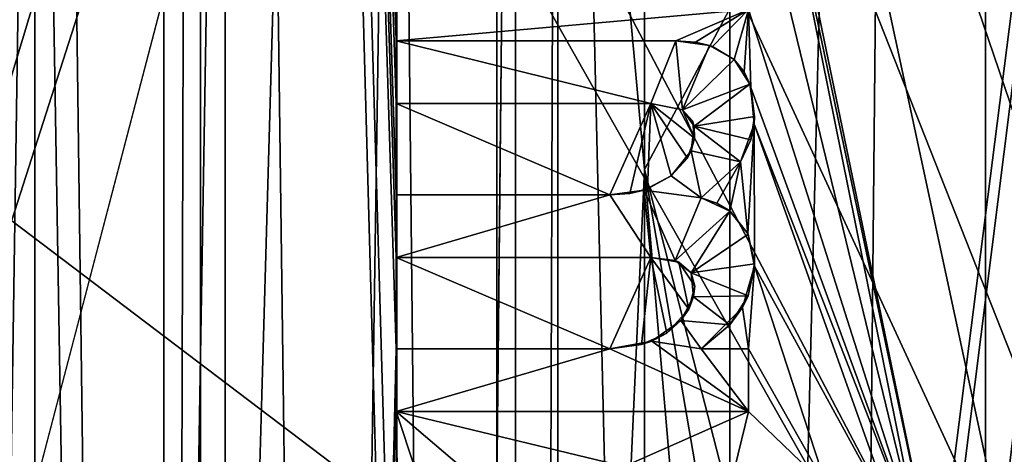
# Model space of a CAD drawing. Extents: x -3 to 104, y -79 to 161.
# Tile 141 of 203: x 73.63 to 77.66, y 62.66 to 64.44. Entities that reach past the tile are written whole.
import ezdxf

# ---------------------------------------------------------------- set-up
doc = ezdxf.new("R2010")
doc.units = 0
doc.header["$MEASUREMENT"] = 0

msp = doc.modelspace()

# ---------------------------------------------------------------- linework, layer by layer
for points in [[(76.540001, 130, -10.3), (72.830002, 0, -10.3), (72.830002, 130, -10.3)], [(76.540001, 0, -10.3), (72.830002, 0, -10.3), (76.540001, 130, -10.3)], [(76.540001, 0, -71.599998), (76.540001, 130, -71.599998), (77.739998, 130, -71.599998)], [(77.739998, 0, -71.599998), (76.540001, 0, -71.599998), (77.739998, 130, -71.599998)], [(76.540001, 130, -71.599998), (76.540001, 0, -10.3), (76.540001, 130, -10.3)], [(76.540001, 0, -71.599998), (76.540001, 0, -10.3), (76.540001, 130, -71.599998)], [(100.300003, 129.649994, 17.299999), (100.300003, -43.349998, 17.299999), (75.836403, 70.811302, 17.299999)], [(39.528702, 112.523003), (39.528702, 23.4326), (96.9217, 124.593002)], [(39.528702, 23.4326), (96.9217, 5.4074), (96.9217, 124.593002)], [(5.1713, 6.7213, -72.699997), (95.428703, 123.278999, -72.699997), (5.1713, 123.278999, -72.699997)], [(5.1713, 6.7213, -72.699997), (95.428703, 6.7213, -72.699997), (95.428703, 123.278999, -72.699997)], [(81.800003, 96.800003, -74.699997), (77.3908, 62.107101, -74.699997), (76.626404, 65.812401, -74.699997)], [(81.800003, 96.800003, -74.699997), (77.401497, 61.830502, -74.699997), (77.3908, 62.107101, -74.699997)], [(81.800003, 96.800003, -74.699997), (77.407501, 60.316101, -74.699997), (77.401497, 61.830502, -74.699997)], [(81.800003, 96.800003, -74.699997), (81.800003, 33.200001, -74.699997), (77.407501, 60.316101, -74.699997)], [(77.586403, -4.1887, 55.700001), (77.586403, 92.311302, 55.700001), (75.836403, 70.811302, 55.700001)], [(77.586403, 92.311302, 54.099998), (77.586403, -4.1887, 54.099998), (75.836403, 20.8113, 54.099998)], [(77.586403, 92.311302, 54.099998), (75.836403, 20.8113, 54.099998), (75.836403, 70.811302, 54.099998)], [(77.586403, 92.311302, 54.099998), (77.586403, -4.1887, 55.700001), (77.586403, -4.1887, 54.099998)], [(77.586403, 92.311302, 55.700001), (77.586403, -4.1887, 55.700001), (77.586403, 92.311302, 54.099998)], [(74.224998, 88.631401, -74.699997), (74.224998, 37.368599, -74.699997), (73.5625, 87.685204, -74.699997)], [(74.375, 88.631401, -74.5), (74.375, 37.368599, -74.5), (74.224998, 37.368599, -74.5)], [(74.375, 88.631401, -74.5), (74.224998, 37.368599, -74.5), (74.224998, 88.631401, -74.5)], [(74.224998, 88.631401, -74.5), (74.224998, 37.368599, -74.5), (74.224998, 88.631401, -74.699997)], [(74.224998, 88.631401, -74.699997), (74.224998, 37.368599, -74.5), (74.224998, 37.368599, -74.699997)], [(74.375, 37.368599, -74.699997), (74.375, 88.631401, -74.699997), (75.037498, 38.3148, -74.699997)], [(75.037498, 38.3148, -74.699997), (74.375, 88.631401, -74.699997), (75.155701, 60.275398, -74.699997)], [(75.155701, 60.275398, -74.699997), (74.375, 88.631401, -74.699997), (75.147301, 61.9361, -74.699997)], [(75.147301, 61.9361, -74.699997), (74.375, 88.631401, -74.699997), (75.175003, 63.094398, -74.699997)], [(75.175003, 63.094398, -74.699997), (74.375, 88.631401, -74.699997), (75.175003, 63.4678, -74.699997)], [(75.175003, 63.4678, -74.699997), (74.375, 88.631401, -74.699997), (75.175003, 63.724701, -74.699997)], [(75.175003, 63.724701, -74.699997), (74.375, 88.631401, -74.699997), (75.175003, 64.098099, -74.699997)], [(75.175003, 64.098099, -74.699997), (74.375, 88.631401, -74.699997), (75.175003, 64.355698, -74.699997)], [(75.175003, 64.355698, -74.699997), (74.375, 88.631401, -74.699997), (75.175003, 64.4842, -74.699997)], [(74.375, 37.368599, -74.5), (74.375, 88.631401, -74.5), (74.375, 88.631401, -74.699997)], [(74.375, 37.368599, -74.5), (74.375, 88.631401, -74.699997), (74.375, 37.368599, -74.699997)], [(73.5625, 87.685204, -74.699997), (74.224998, 37.368599, -74.699997), (73.5625, 38.3148, -74.699997)], [(80.207298, 56.689499, 18.9), (80.207298, 83.608299, 18.9), (75.836403, 70.811302, 18.9)], [(76.191704, 63.829102, 70.591202), (76.191299, 77.116302, 69.744301), (75.586403, 70.454903, 69.889999)], [(76.191704, 63.829102, 70.591202), (79.617104, 70.296402, 70.1278), (76.191299, 77.116302, 69.744301)], [(72.3722, 64.551697, 68.629601), (79.0149, 71.511299, 68.016403), (79.013496, 59.511299, 68.594498)], [(80.207298, 56.689499, 18.9), (75.836403, 70.811302, 18.9), (75.663101, 70.052002, 18.9)], [(75.836403, 70.811302, 17.299999), (75.663101, 21.570601, 17.299999), (75.663101, 70.052002, 17.299999)], [(75.836403, 70.811302, 17.299999), (75.836403, 20.8113, 17.299999), (75.663101, 21.570601, 17.299999)], [(75.663101, 21.570601, 55.700001), (75.836403, 70.811302, 55.700001), (75.663101, 70.052002, 55.700001)], [(75.836403, 20.8113, 55.700001), (75.836403, 70.811302, 55.700001), (75.663101, 21.570601, 55.700001)], [(75.836403, 70.811302, 54.099998), (75.663101, 21.570601, 54.099998), (75.663101, 70.052002, 54.099998)], [(75.836403, 70.811302, 54.099998), (75.836403, 20.8113, 54.099998), (75.663101, 21.570601, 54.099998)], [(75.836403, 70.811302, 17.299999), (100.300003, -43.349998, 17.299999), (75.836403, 20.8113, 17.299999)], [(77.586403, -4.1887, 55.700001), (75.836403, 70.811302, 55.700001), (75.836403, 20.8113, 55.700001)], [(75.586502, 50.517799, 70.524696), (76.191704, 63.829102, 70.591202), (75.586403, 70.454903, 69.889999)], [(75.586502, 50.517799, 70.524696), (75.586403, 70.454903, 69.889999), (75.586502, 69.933899, 69.892502)], [(79.614098, 50.518299, 70.753799), (79.617104, 70.296402, 70.1278), (76.191704, 63.829102, 70.591202)], [(70.586403, 54.2113, 55.700001), (75.663101, 70.052002, 55.700001), (75.177597, 69.4431, 55.700001)], [(70.586403, 50.611301, 55.700001), (75.663101, 70.052002, 55.700001), (70.586403, 54.2113, 55.700001)], [(75.663101, 21.570601, 55.700001), (75.663101, 70.052002, 55.700001), (70.586403, 50.611301, 55.700001)], [(80.207298, 56.689499, 18.9), (75.663101, 70.052002, 18.9), (75.177597, 69.4431, 18.9)], [(75.663101, 70.052002, 17.299999), (75.177597, 22.179501, 17.299999), (75.177597, 69.4431, 17.299999)], [(75.663101, 70.052002, 17.299999), (75.663101, 21.570601, 17.299999), (75.177597, 22.179501, 17.299999)], [(75.663101, 70.052002, 54.099998), (75.663101, 21.570601, 54.099998), (75.177597, 69.4431, 54.099998)], [(75.586502, 69.933899, 69.892502), (72.366302, 64.588303, 70.2817), (75.586197, 49.204601, 70.517899)], [(75.586502, 69.933899, 69.892502), (75.586197, 49.204601, 70.517899), (75.586502, 50.517799, 70.524696)], [(80.207298, 56.689499, 18.9), (72.9953, 69.4431, 18.9), (39.238899, 29.196899, 18.9)], [(70.586403, 63.311298, 55.700001), (75.177597, 69.4431, 55.700001), (74.475899, 69.105202, 55.700001)], [(70.586403, 54.2113, 55.700001), (75.177597, 69.4431, 55.700001), (70.586403, 63.311298, 55.700001)], [(80.207298, 56.689499, 18.9), (73.696999, 69.105202, 18.9), (72.9953, 69.4431, 18.9)], [(73.696999, 69.105202, 17.299999), (72.9953, 22.179501, 17.299999), (72.9953, 69.4431, 17.299999)], [(73.696999, 69.105202, 54.099998), (72.9953, 22.179501, 54.099998), (72.9953, 69.4431, 54.099998)], [(80.207298, 56.689499, 18.9), (75.177597, 69.4431, 18.9), (74.475899, 69.105202, 18.9)], [(75.177597, 69.4431, 17.299999), (74.475899, 22.517401, 17.299999), (74.475899, 69.105202, 17.299999)], [(75.177597, 69.4431, 17.299999), (75.177597, 22.179501, 17.299999), (74.475899, 22.517401, 17.299999)], [(75.177597, 69.4431, 54.099998), (74.475899, 22.517401, 54.099998), (74.475899, 69.105202, 54.099998)], [(75.177597, 22.179501, 54.099998), (74.475899, 22.517401, 54.099998), (75.177597, 69.4431, 54.099998)], [(75.177597, 69.4431, 54.099998), (75.663101, 21.570601, 54.099998), (75.177597, 22.179501, 54.099998)], [(70.586403, 63.311298, 55.700001), (74.475899, 69.105202, 55.700001), (70.586403, 66.911301, 55.700001)], [(73.696999, 69.105202, 17.299999), (73.696999, 22.517401, 17.299999), (72.9953, 22.179501, 17.299999)], [(73.696999, 22.517401, 54.099998), (72.9953, 22.179501, 54.099998), (73.696999, 69.105202, 54.099998)], [(80.207298, 56.689499, 18.9), (74.475899, 69.105202, 18.9), (73.696999, 69.105202, 18.9)], [(73.696999, 69.105202, 17.299999), (74.475899, 22.517401, 17.299999), (73.696999, 22.517401, 17.299999)], [(74.475899, 69.105202, 17.299999), (74.475899, 22.517401, 17.299999), (73.696999, 69.105202, 17.299999)], [(74.475899, 22.517401, 54.099998), (73.696999, 22.517401, 54.099998), (74.475899, 69.105202, 54.099998)], [(74.475899, 69.105202, 54.099998), (73.696999, 22.517401, 54.099998), (73.696999, 69.105202, 54.099998)], [(76.626404, 65.812401, -74.699997), (77.3908, 62.107101, -74.699997), (76.639099, 65.661797, -74.699997)], [(76.639099, 65.661797, -74.699997), (77.329697, 62.240398, -74.699997), (76.641296, 65.080399, -74.699997)], [(76.639099, 65.661797, -74.699997), (77.3908, 62.107101, -74.699997), (77.329697, 62.240398, -74.699997)], [(76.641296, 65.080399, -74.699997), (77.329697, 62.240398, -74.699997), (76.616096, 64.4842, -74.699997)], [(72.366302, 64.588303, 70.2817), (71.520599, 61.958302, 70.414703), (75.586197, 49.204601, 70.517899)], [(71.4543, 61.8377, 68.767403), (72.3722, 64.551697, 68.629601), (79.013496, 59.511299, 68.594498)], [(75.175003, 64.4842, -74.699997), (76.616096, 64.4842, -74.699997), (75.175003, 64.355698, -74.699997)], [(75.175003, 64.355698, -74.699997), (76.616096, 64.4842, -74.699997), (76.319901, 64.355698, -74.699997)], [(76.319901, 64.355698, -74.699997), (76.616096, 64.4842, -74.699997), (76.400299, 64.349701, -74.699997)], [(76.469704, 64.331802, -74.699997), (76.400299, 64.349701, -74.699997), (76.616096, 64.4842, -74.699997)], [(76.558197, 64.278503, -74.699997), (76.469704, 64.331802, -74.699997), (76.616096, 64.4842, -74.699997)], [(76.616096, 64.4842, -74.699997), (76.598602, 64.227898, -74.699997), (76.558197, 64.278503, -74.699997)], [(76.616096, 64.4842, -74.699997), (76.626404, 64.164902, -74.699997), (76.598602, 64.227898, -74.699997)], [(76.616096, 64.4842, -74.699997), (77.329697, 62.240398, -74.699997), (76.626404, 64.164902, -74.699997)], [(76.319901, 64.355698, -74.5), (75.175003, 64.355698, -74.5), (75.175003, 64.355698, -74.699997)], [(76.319901, 64.355698, -74.5), (75.175003, 64.355698, -74.699997), (76.319901, 64.355698, -74.699997)], [(75.175003, 64.355698, -74.699997), (75.175003, 64.355698, -74.5), (75.175003, 64.098099, -74.699997)], [(75.175003, 64.098099, -74.699997), (75.175003, 64.355698, -74.5), (75.175003, 64.098099, -74.5)], [(75.175003, 64.355698, -74.5), (76.2174, 64.098099, -74.5), (75.175003, 64.098099, -74.5)], [(75.175003, 64.355698, -74.5), (76.319901, 64.355698, -74.5), (76.2174, 64.098099, -74.5)], [(76.2174, 64.098099, -74.5), (76.319901, 64.355698, -74.5), (76.345901, 64.072197, -74.5)], [(76.319901, 64.355698, -74.699997), (76.400299, 64.349701, -74.699997), (76.319901, 64.355698, -74.5)], [(76.319901, 64.355698, -74.5), (76.400299, 64.349701, -74.699997), (76.456703, 64.336304, -74.5)], [(76.319901, 64.355698, -74.5), (76.456703, 64.336304, -74.5), (76.345901, 64.072197, -74.5)], [(76.456703, 64.336304, -74.5), (76.558197, 64.278503, -74.5), (76.345901, 64.072197, -74.5)], [(76.400299, 64.349701, -74.699997), (76.469704, 64.331802, -74.699997), (76.456703, 64.336304, -74.5)], [(76.456703, 64.336304, -74.5), (76.469704, 64.331802, -74.699997), (76.558197, 64.278503, -74.5)], [(76.469704, 64.331802, -74.699997), (76.558197, 64.278503, -74.699997), (76.558197, 64.278503, -74.5)], [(76.345901, 64.072197, -74.5), (76.558197, 64.278503, -74.5), (76.621902, 64.178398, -74.5)], [(76.558197, 64.278503, -74.699997), (76.598602, 64.227898, -74.699997), (76.558197, 64.278503, -74.5)], [(76.558197, 64.278503, -74.5), (76.598602, 64.227898, -74.699997), (76.621902, 64.178398, -74.5)], [(76.598602, 64.227898, -74.699997), (76.626404, 64.164902, -74.699997), (76.621902, 64.178398, -74.5)], [(76.345901, 64.072197, -74.5), (76.621902, 64.178398, -74.5), (76.394096, 64.005699, -74.5)], [(76.394096, 64.005699, -74.5), (76.621902, 64.178398, -74.5), (76.641403, 64.046204, -74.5)], [(76.621902, 64.178398, -74.5), (76.626404, 64.164902, -74.699997), (76.641403, 64.046204, -74.5)], [(76.626404, 64.164902, -74.699997), (77.329697, 62.240398, -74.699997), (76.639099, 64.014297, -74.699997)], [(76.626404, 64.164902, -74.699997), (76.639099, 64.014297, -74.699997), (76.641403, 64.046204, -74.5)], [(76.049698, 63.724701, -74.699997), (75.175003, 64.098099, -74.699997), (76.2174, 64.098099, -74.699997)], [(76.049698, 63.724701, -74.699997), (75.175003, 63.724701, -74.699997), (75.175003, 64.098099, -74.699997)], [(75.175003, 64.098099, -74.5), (76.2174, 64.098099, -74.699997), (75.175003, 64.098099, -74.699997)], [(75.175003, 64.098099, -74.5), (76.2174, 64.098099, -74.5), (76.2174, 64.098099, -74.699997)], [(76.131104, 63.730701, -74.699997), (76.049698, 63.724701, -74.699997), (76.2174, 64.098099, -74.699997)], [(76.2034, 63.7486, -74.699997), (76.131104, 63.730701, -74.699997), (76.2174, 64.098099, -74.699997)], [(76.300598, 63.801899, -74.699997), (76.2034, 63.7486, -74.699997), (76.2174, 64.098099, -74.699997)], [(76.396202, 63.957401, -74.699997), (76.2174, 64.098099, -74.699997), (76.345901, 64.072197, -74.699997)], [(76.396202, 63.957401, -74.699997), (76.3666, 63.875198, -74.699997), (76.2174, 64.098099, -74.699997)], [(76.3666, 63.875198, -74.699997), (76.300598, 63.801899, -74.699997), (76.2174, 64.098099, -74.699997)], [(76.345901, 64.072197, -74.699997), (76.2174, 64.098099, -74.699997), (76.345901, 64.072197, -74.5)], [(76.345901, 64.072197, -74.5), (76.2174, 64.098099, -74.699997), (76.2174, 64.098099, -74.5)], [(76.386902, 64.027702, -74.699997), (76.396202, 63.957401, -74.699997), (76.345901, 64.072197, -74.699997)], [(76.394096, 64.005699, -74.5), (76.386902, 64.027702, -74.699997), (76.345901, 64.072197, -74.5)], [(76.386902, 64.027702, -74.699997), (76.345901, 64.072197, -74.699997), (76.345901, 64.072197, -74.5)], [(76.396202, 63.957401, -74.699997), (76.386902, 64.027702, -74.699997), (76.394096, 64.005699, -74.5)], [(76.394096, 64.005699, -74.5), (76.641403, 64.046204, -74.5), (76.626099, 63.950298, -74.5)], [(76.639099, 64.014297, -74.699997), (76.613899, 63.566799, -74.699997), (76.583603, 63.859901, -74.699997)], [(76.639099, 64.014297, -74.699997), (76.583603, 63.859901, -74.699997), (76.626099, 63.950298, -74.5)], [(76.639099, 64.014297, -74.699997), (76.641296, 63.432999, -74.699997), (76.613899, 63.566799, -74.699997)], [(76.641403, 64.046204, -74.5), (76.639099, 64.014297, -74.699997), (76.626099, 63.950298, -74.5)], [(76.639099, 64.014297, -74.699997), (77.227203, 62.360802, -74.699997), (76.641296, 63.432999, -74.699997)], [(76.639099, 64.014297, -74.699997), (77.329697, 62.240398, -74.699997), (77.227203, 62.360802, -74.699997)], [(76.382202, 63.905201, -74.5), (76.396202, 63.957401, -74.699997), (76.394096, 64.005699, -74.5)], [(76.394096, 64.005699, -74.5), (76.583603, 63.859901, -74.5), (76.382202, 63.905201, -74.5)], [(76.394096, 64.005699, -74.5), (76.626099, 63.950298, -74.5), (76.583603, 63.859901, -74.5)], [(76.3666, 63.875198, -74.699997), (76.396202, 63.957401, -74.699997), (76.382202, 63.905201, -74.5)], [(76.626099, 63.950298, -74.5), (76.583603, 63.859901, -74.699997), (76.583603, 63.859901, -74.5)], [(76.300598, 63.801899, -74.5), (76.3666, 63.875198, -74.699997), (76.382202, 63.905201, -74.5)], [(76.300598, 63.801899, -74.5), (76.382202, 63.905201, -74.5), (76.423103, 63.712101, -74.5)], [(76.382202, 63.905201, -74.5), (76.583603, 63.859901, -74.5), (76.423103, 63.712101, -74.5)], [(76.300598, 63.801899, -74.699997), (76.3666, 63.875198, -74.699997), (76.300598, 63.801899, -74.5)], [(76.486397, 63.6903, -74.699997), (76.423103, 63.712101, -74.699997), (76.583603, 63.859901, -74.699997)], [(76.583603, 63.859901, -74.699997), (76.423103, 63.712101, -74.699997), (76.583603, 63.859901, -74.5)], [(76.583603, 63.859901, -74.5), (76.423103, 63.712101, -74.699997), (76.423103, 63.712101, -74.5)], [(76.539703, 63.658501, -74.699997), (76.486397, 63.6903, -74.699997), (76.583603, 63.859901, -74.699997)], [(76.583603, 63.859901, -74.699997), (76.613899, 63.566799, -74.699997), (76.539703, 63.658501, -74.699997)], [(76.191399, 50.518002, 70.873703), (76.191704, 63.829102, 70.591202), (75.586502, 50.517799, 70.524696)], [(76.191399, 50.518002, 70.873703), (77.332298, 50.518299, 70.835503), (76.191704, 63.829102, 70.591202)], [(78.473198, 50.518299, 70.795197), (79.614098, 50.518299, 70.753799), (76.191704, 63.829102, 70.591202)], [(77.332298, 50.518299, 70.835503), (78.473198, 50.518299, 70.795197), (76.191704, 63.829102, 70.591202)], [(76.189598, 63.744099, -74.5), (76.2034, 63.7486, -74.699997), (76.300598, 63.801899, -74.5)], [(76.300598, 63.801899, -74.5), (76.423103, 63.712101, -74.5), (76.189598, 63.744099, -74.5)], [(76.2034, 63.7486, -74.699997), (76.300598, 63.801899, -74.699997), (76.300598, 63.801899, -74.5)], [(76.049698, 63.724701, -74.5), (76.131104, 63.730701, -74.699997), (76.189598, 63.744099, -74.5)], [(76.049698, 63.724701, -74.5), (76.189598, 63.744099, -74.5), (76.2174, 63.4678, -74.5)], [(76.131104, 63.730701, -74.699997), (76.2034, 63.7486, -74.699997), (76.189598, 63.744099, -74.5)], [(76.2174, 63.4678, -74.5), (76.189598, 63.744099, -74.5), (76.3162, 63.455601, -74.5)], [(76.189598, 63.744099, -74.5), (76.423103, 63.712101, -74.5), (76.3162, 63.455601, -74.5)], [(76.049698, 63.724701, -74.5), (75.175003, 63.724701, -74.5), (75.175003, 63.724701, -74.699997)], [(76.049698, 63.724701, -74.5), (75.175003, 63.724701, -74.699997), (76.049698, 63.724701, -74.699997)], [(75.175003, 63.724701, -74.699997), (75.175003, 63.724701, -74.5), (75.175003, 63.4678, -74.699997)], [(75.175003, 63.4678, -74.699997), (75.175003, 63.724701, -74.5), (75.175003, 63.4678, -74.5)], [(75.175003, 63.724701, -74.5), (76.049698, 63.724701, -74.5), (75.175003, 63.4678, -74.5)], [(76.2174, 63.4678, -74.5), (75.175003, 63.4678, -74.5), (76.049698, 63.724701, -74.5)], [(76.049698, 63.724701, -74.699997), (76.131104, 63.730701, -74.699997), (76.049698, 63.724701, -74.5)], [(76.423103, 63.712101, -74.5), (76.540604, 63.657799, -74.5), (76.3162, 63.455601, -74.5)], [(76.423103, 63.712101, -74.699997), (76.486397, 63.6903, -74.699997), (76.423103, 63.712101, -74.5)], [(76.423103, 63.712101, -74.5), (76.486397, 63.6903, -74.699997), (76.540604, 63.657799, -74.5)], [(76.3162, 63.455601, -74.5), (76.540604, 63.657799, -74.5), (76.381699, 63.405102, -74.5)], [(76.381699, 63.405102, -74.5), (76.540604, 63.657799, -74.5), (76.615196, 63.563999, -74.5)], [(76.486397, 63.6903, -74.699997), (76.539703, 63.658501, -74.699997), (76.540604, 63.657799, -74.5)], [(76.539703, 63.658501, -74.699997), (76.613899, 63.566799, -74.699997), (76.540604, 63.657799, -74.5)], [(76.540604, 63.657799, -74.5), (76.613899, 63.566799, -74.699997), (76.615196, 63.563999, -74.5)], [(76.381699, 63.405102, -74.5), (76.615196, 63.563999, -74.5), (76.641502, 63.441799, -74.5)], [(76.615196, 63.563999, -74.5), (76.613899, 63.566799, -74.699997), (76.641502, 63.441799, -74.5)], [(76.613899, 63.566799, -74.699997), (76.641296, 63.432999, -74.699997), (76.641502, 63.441799, -74.5)], [(76.049698, 63.094398, -74.699997), (75.175003, 63.094398, -74.699997), (75.175003, 63.4678, -74.699997)], [(75.175003, 63.4678, -74.699997), (76.2174, 63.4678, -74.699997), (76.049698, 63.094398, -74.699997)], [(75.175003, 63.4678, -74.5), (76.2174, 63.4678, -74.699997), (75.175003, 63.4678, -74.699997)], [(75.175003, 63.4678, -74.5), (76.2174, 63.4678, -74.5), (76.2174, 63.4678, -74.699997)], [(76.178596, 63.111301, -74.699997), (76.049698, 63.094398, -74.699997), (76.2174, 63.4678, -74.699997)], [(76.282097, 63.158001, -74.699997), (76.178596, 63.111301, -74.699997), (76.2174, 63.4678, -74.699997)], [(76.331497, 63.4496, -74.699997), (76.372101, 63.255901, -74.699997), (76.2174, 63.4678, -74.699997)], [(76.372101, 63.255901, -74.699997), (76.282097, 63.158001, -74.699997), (76.2174, 63.4678, -74.699997)], [(76.3162, 63.455601, -74.5), (76.2174, 63.4678, -74.699997), (76.2174, 63.4678, -74.5)], [(76.331497, 63.4496, -74.699997), (76.2174, 63.4678, -74.699997), (76.3162, 63.455601, -74.5)], [(76.381699, 63.405102, -74.5), (76.331497, 63.4496, -74.699997), (76.3162, 63.455601, -74.5)], [(76.380898, 63.406502, -74.699997), (76.397202, 63.350601, -74.699997), (76.331497, 63.4496, -74.699997)], [(76.397202, 63.350601, -74.699997), (76.372101, 63.255901, -74.699997), (76.331497, 63.4496, -74.699997)], [(76.380898, 63.406502, -74.699997), (76.331497, 63.4496, -74.699997), (76.381699, 63.405102, -74.5)], [(76.381699, 63.405102, -74.5), (76.641502, 63.441799, -74.5), (76.615196, 63.311001, -74.5)], [(76.641296, 63.432999, -74.699997), (76.616096, 63.094398, -74.699997), (76.592201, 63.263302, -74.699997)], [(76.641296, 63.432999, -74.699997), (76.592201, 63.263302, -74.699997), (76.615196, 63.311001, -74.5)], [(76.641502, 63.441799, -74.5), (76.641296, 63.432999, -74.699997), (76.615196, 63.311001, -74.5)], [(76.641296, 63.432999, -74.699997), (76.9356, 62.530102, -74.699997), (76.616096, 63.094398, -74.699997)], [(77.227203, 62.360802, -74.699997), (76.9356, 62.530102, -74.699997), (76.641296, 63.432999, -74.699997)], [(76.397202, 63.350601, -74.699997), (76.380898, 63.406502, -74.699997), (76.381699, 63.405102, -74.5)], [(76.392197, 63.306599, -74.5), (76.397202, 63.350601, -74.699997), (76.381699, 63.405102, -74.5)], [(76.381699, 63.405102, -74.5), (76.615196, 63.311001, -74.5), (76.392197, 63.306599, -74.5)], [(76.372101, 63.255901, -74.699997), (76.397202, 63.350601, -74.699997), (76.392197, 63.306599, -74.5)], [(76.340202, 63.209702, -74.5), (76.372101, 63.255901, -74.699997), (76.392197, 63.306599, -74.5)], [(76.392197, 63.306599, -74.5), (76.540604, 63.191601, -74.5), (76.340202, 63.209702, -74.5)], [(76.392197, 63.306599, -74.5), (76.615196, 63.311001, -74.5), (76.540604, 63.191601, -74.5)], [(76.615196, 63.311001, -74.5), (76.592201, 63.263302, -74.699997), (76.540604, 63.191601, -74.5)], [(76.282097, 63.158001, -74.699997), (76.372101, 63.255901, -74.699997), (76.340202, 63.209702, -74.5)], [(76.616096, 63.094398, -74.699997), (76.423103, 63.094398, -74.699997), (76.592201, 63.263302, -74.699997)], [(76.592201, 63.263302, -74.699997), (76.423103, 63.094398, -74.699997), (76.540604, 63.191601, -74.5)], [(76.221397, 63.1259, -74.5), (76.282097, 63.158001, -74.699997), (76.340202, 63.209702, -74.5)], [(76.221397, 63.1259, -74.5), (76.340202, 63.209702, -74.5), (76.423103, 63.094398, -74.5)], [(76.340202, 63.209702, -74.5), (76.540604, 63.191601, -74.5), (76.423103, 63.094398, -74.5)], [(76.540604, 63.191601, -74.5), (76.423103, 63.094398, -74.699997), (76.423103, 63.094398, -74.5)], [(76.178596, 63.111301, -74.699997), (76.282097, 63.158001, -74.699997), (76.221397, 63.1259, -74.5)], [(75.175003, 62.8368, -74.699997), (75.147301, 61.9361, -74.699997), (75.175003, 63.094398, -74.699997)], [(76.049698, 63.094398, -74.5), (75.175003, 63.094398, -74.5), (75.175003, 63.094398, -74.699997)], [(76.049698, 63.094398, -74.5), (75.175003, 63.094398, -74.699997), (76.049698, 63.094398, -74.699997)], [(75.175003, 63.094398, -74.699997), (75.175003, 63.094398, -74.5), (75.175003, 62.8368, -74.699997)], [(75.175003, 62.8368, -74.699997), (75.175003, 63.094398, -74.5), (75.175003, 62.8368, -74.5)], [(75.175003, 63.094398, -74.5), (76.049698, 63.094398, -74.5), (75.175003, 62.8368, -74.5)], [(76.049698, 63.094398, -74.5), (76.616096, 62.8368, -74.5), (75.175003, 62.8368, -74.5)], [(76.049698, 63.094398, -74.5), (76.178596, 63.111301, -74.699997), (76.221397, 63.1259, -74.5)], [(76.221397, 63.1259, -74.5), (76.616096, 62.8368, -74.5), (76.049698, 63.094398, -74.5)], [(76.049698, 63.094398, -74.699997), (76.178596, 63.111301, -74.699997), (76.049698, 63.094398, -74.5)], [(76.221397, 63.1259, -74.5), (76.423103, 63.094398, -74.5), (76.616096, 62.8368, -74.5)], [(76.616096, 63.094398, -74.699997), (76.616096, 63.094398, -74.5), (76.423103, 63.094398, -74.699997)], [(76.423103, 63.094398, -74.699997), (76.616096, 63.094398, -74.5), (76.423103, 63.094398, -74.5)], [(76.423103, 63.094398, -74.5), (76.616096, 63.094398, -74.5), (76.616096, 62.8368, -74.5)], [(76.9356, 62.530102, -74.699997), (76.616096, 62.8368, -74.699997), (76.616096, 63.094398, -74.699997)], [(76.616096, 63.094398, -74.5), (76.616096, 63.094398, -74.699997), (76.616096, 62.8368, -74.5)], [(76.616096, 62.8368, -74.5), (76.616096, 63.094398, -74.699997), (76.616096, 62.8368, -74.699997)], [(75.187698, 62.154499, -74.699997), (75.147301, 61.9361, -74.699997), (75.175003, 62.8368, -74.699997)], [(75.562202, 62.506302, -74.699997), (75.331398, 62.363201, -74.699997), (75.175003, 62.8368, -74.699997)], [(75.331398, 62.363201, -74.699997), (75.187698, 62.154499, -74.699997), (75.175003, 62.8368, -74.699997)], [(75.175003, 62.8368, -74.699997), (76.616096, 62.8368, -74.699997), (76.107597, 62.611801, -74.699997)], [(75.175003, 62.8368, -74.699997), (76.107597, 62.611801, -74.699997), (75.562202, 62.506302, -74.699997)], [(76.616096, 62.8368, -74.5), (76.616096, 62.8368, -74.699997), (75.175003, 62.8368, -74.5)], [(75.175003, 62.8368, -74.5), (76.616096, 62.8368, -74.699997), (75.175003, 62.8368, -74.699997)], [(76.560402, 62.6073, -74.699997), (76.107597, 62.611801, -74.699997), (76.616096, 62.8368, -74.699997)], [(76.9356, 62.530102, -74.699997), (76.560402, 62.6073, -74.699997), (76.616096, 62.8368, -74.699997)]]:
    msp.add_3dface(points)

doc.saveas('drawing.dxf')
